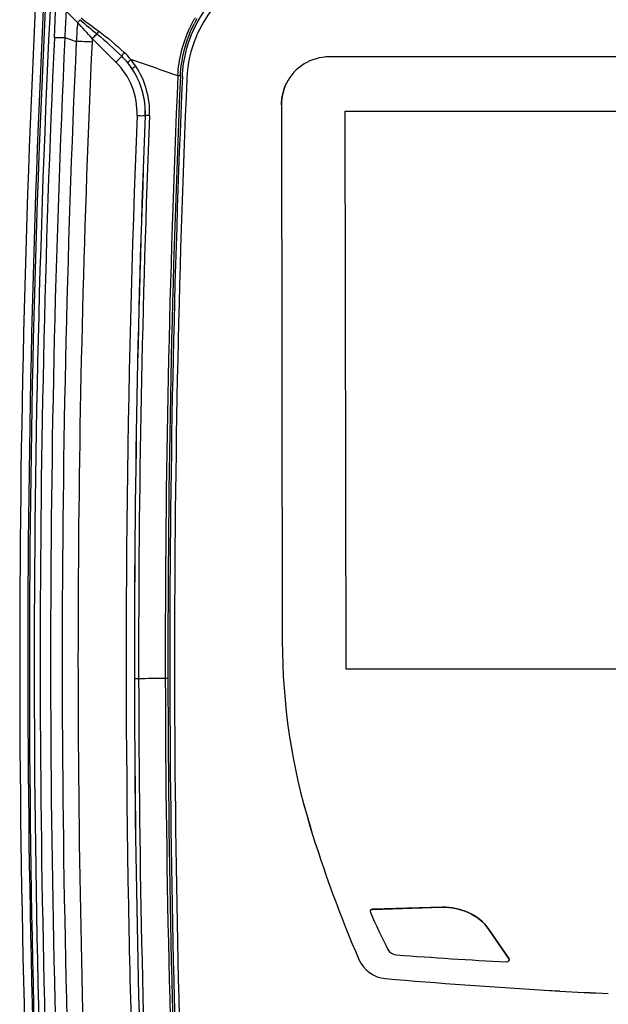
# Model space of a CAD drawing. Header units: millimetres. Extents: x 0 to 1660, y 0 to 1166.
# Tile 7 of 94: x 267 to 304, y 604 to 666. Entities that reach past the tile are written whole.
import ezdxf

# ---------------------------------------------------------------- set-up
doc = ezdxf.new("R2010")
doc.units = ezdxf.units.MM
doc.header["$LTSCALE"] = 65.395
doc.layers.get('0').update_dxf_attribs({"linetype": 'CONTINUOUS'})
doc.layers.add('SUPERFICI', color=7, linetype='CONTINUOUS')

msp = doc.modelspace()

# ---------------------------------------------------------------- linework, layer by layer
at = {"color": 9, "linetype": 'Continuous'}
for p, q in [((269.003, 664.602), (269.08, 666.252)), ((270.454, 665.554), (269.734, 666.266)), ((278.04, 665.718), (278.02, 665.679)), ((269.654, 664.615), (270.375, 664.374)), ((283.214, 660.409), (283.213, 660.407)), ((274.692, 659.715), (274.697, 659.724)), ((283.267, 626.816), (283.266, 626.815)), ((285.005, 615.229), (285.004, 615.227)), ((293.269, 610.157), (293.268, 610.156)), ((296.206, 608.77), (296.205, 608.768)), ((288.064, 606.892), (288.064, 606.891)), ((289.732, 605.691), (289.731, 605.689))]:
    msp.add_line(p, q, dxfattribs=at)
at = {"color": 7, "linetype": 'Continuous'}
for p, q in [((277.843, 665.353), (278.04, 665.718)), ((358.18, 663.405), (286.208, 663.404)), ((277.294, 662.066), (277.293, 662.041)), ((283.529, 661.749), (283.528, 661.747)), ((283.213, 660.407), (283.266, 626.815)), ((283.214, 660.409), (283.267, 626.816)), ((287.21, 660.002), (357.182, 660.003)), ((287.213, 660.009), (357.186, 660.01)), ((287.268, 625.064), (287.213, 660.009)), ((357.241, 625.065), (287.268, 625.064)), ((288.791, 609.968), (288.791, 609.966)), ((288.916, 610.026), (293.268, 610.156)), ((288.917, 610.028), (288.916, 610.026)), ((293.269, 610.157), (288.917, 610.028)), ((296.205, 608.768), (297.442, 606.941)), ((297.443, 606.942), (296.206, 608.77)), ((297.443, 606.942), (297.442, 606.941)), ((297.443, 606.803), (297.442, 606.801)), ((299.677, 604.968), (300.635, 604.913)), ((299.677, 604.967), (300.635, 604.911))]:
    msp.add_line(p, q, dxfattribs=at)
at = {"color": 9, "linetype": 'Continuous'}
for centre, radius, start, end in [((1125.111, 625.74), 858.277, 176.991139, 183.187324), ((1120.041, 625.226), 852.602, 176.974854, 183.172724), ((392.739, 658.948), 123.217, 176.59542, 177.36399), ((283.84, 662.316), 6.989, 149.62635, 152.55265), ((284.315, 662.07), 7.524, 152.55416, 155.4175), ((283.977, 662.332), 6.97, 150.29199, 153.21005), ((1117.747, 625.729), 848.982, 177.374718, 182.805142), ((1119.722, 625.69), 851.608, 177.381094, 182.798766), ((270.092, 660.172), 4.526, 39.18165, 46.28613), ((270.264, 660.324), 4.572, 39.54673, 47.02421), ((269.966, 660.069), 4.688, 33.31621, 39.1885), ((123.218, 222.74), 465.519, 70.74507, 71.12838), ((270.079, 660.159), 4.819, 33.59544, 39.66059), ((269.752, 659.94), 5.213, 357.68629, 33.61447), ((269.703, 659.915), 4.993, 357.70772, 33.13621), ((269.764, 659.925), 4.937, 357.66769, 33.42402), ((1119.381, 625.801), 843.435, 177.525384, 180.089982), ((1119.712, 625.795), 843.602, 177.525883, 180.089488), ((275.728, 635.987), 26.25, 87.45001, 87.80599), ((1119.71, 625.775), 845.695, 177.699382, 180.089909), ((1113.879, 625.802), 839.602, 177.684093, 180.091239), ((1119.945, 625.779), 845.93, 180.090118, 182.480132), ((1104.113, 625.568), 829.835, 180.076205, 182.511842), ((280.764, -169.128), 793.62, 90.347707, 90.468075), ((276.091, 597.672), 26.805, 89.95899, 90.30642), ((1137.589, 626.233), 861.643, 180.116803, 182.627372), ((1120.387, 625.821), 844.278, 180.091235, 182.652958)]:
    msp.add_arc(centre, radius, start, end, dxfattribs=at)
at = {"color": 7, "linetype": 'Continuous'}
for centre, radius, start, end in [((1124.894, 625.71), 857.555, 176.99119, 183.187063), ((1119.483, 625.231), 851.741, 176.973311, 183.175291), ((284.868, 661.736), 7.583, 92.49806, 153.43726), ((284.919, 661.731), 7.632, 157.37395, 177.48186), ((284.854, 661.747), 7.566, 153.45923, 157.29463), ((286.207, 660.41), 2.994, 89.9698, 153.42067), ((1119.682, 625.801), 843.453, 177.527962, 180.089954), ((283.991, 661.881), 6.984, 177.35492, 177.53637), ((1128.612, 625.799), 852.09, 177.562349, 182.619232), ((323.195, 626.88), 39.929, 180.09376, 196.96795), ((323.185, 626.88), 39.918, 180.09149, 196.97021), ((1138.231, 626.242), 862.003, 180.11732, 182.624333), ((361.518, 638.576), 79.997, 196.97005, 203.33333), ((361.519, 638.578), 79.997, 196.97005, 203.33333), ((337.969, 631.636), 53.801, 203.90113, 206.65294), ((289.903, 607.686), 2.003, 203.35251, 265.09794), ((289.903, 607.685), 2.003, 203.35251, 265.09794), ((316.644, 963.214), 357.006, 265.78828, 266.89279), ((322.289, 985.175), 380.88, 265.0964, 266.59644), ((322.29, 985.176), 380.88, 265.0964, 266.59637), ((322.288, 985.145), 380.849, 266.74071, 267.19878), ((322.287, 985.144), 380.849, 266.74078, 267.19885)]:
    msp.add_arc(centre, radius, start, end, dxfattribs=at)
for points, knots in [([(278.04, 665.718), (278.38, 666.308), (279.215, 667.406), (280.314, 668.242), (280.903, 668.583)], [0, 0, 0, 0, 0.499923, 1, 1, 1, 1]), ([(277.015, 662.203), (277.028, 662.491), (277.146, 663.576), (277.485, 664.636), (277.843, 665.353)], [0, 0, 0, 0, 0.264753, 1, 1, 1, 1]), ([(293.268, 610.156), (293.825, 610.172), (294.958, 609.954), (295.892, 609.231), (296.205, 608.768)], [0, 0, 0, 0, 0.498854, 1, 1, 1, 1]), ([(296.206, 608.77), (295.893, 609.233), (294.959, 609.955), (293.826, 610.174), (293.269, 610.157)], [0, 0, 0, 0, 0.501146, 1, 1, 1, 1])]:
    msp.add_open_spline(points, degree=3, knots=knots, dxfattribs=at)
at = {"color": 9, "linetype": 'Continuous'}
for points, knots in [([(270.454, 665.554), (270.496, 665.597), (270.549, 665.656), (270.599, 665.717), (270.61, 665.732)], [0, 0, 0, 0, 0.767315, 1, 1, 1, 1]), ([(269.003, 664.602), (269.007, 664.607), (269.029, 664.61), (269.091, 664.62), (269.222, 664.622), (269.419, 664.622), (269.571, 664.618), (269.654, 664.615)], [0, 0, 0, 0, 0.028428, 0.088878, 0.301529, 0.617288, 1, 1, 1, 1]), ([(271.375, 664.553), (271.402, 664.58), (271.499, 664.678), (271.595, 664.776), (271.663, 664.847)], [0, 0, 0, 0, 0.280914, 1, 1, 1, 1]), ([(271.771, 665.029), (271.76, 665.013), (271.72, 664.954), (271.684, 664.894), (271.663, 664.847)], [0, 0, 0, 0, 0.280471, 1, 1, 1, 1]), ([(272.86, 663.072), (272.901, 663.113), (273.021, 663.236), (273.146, 663.356), (273.22, 663.443)], [0, 0, 0, 0, 0.335411, 1, 1, 1, 1]), ([(273.38, 663.669), (273.341, 663.626), (273.285, 663.555), (273.225, 663.477), (273.22, 663.443)], [0, 0, 0, 0, 0.632849, 1, 1, 1, 1]), ([(273.789, 663.235), (273.742, 663.196), (273.679, 663.14), (273.621, 663.07), (273.601, 663.042), (273.6, 663.031)], [0, 0, 0, 0, 0.659497, 0.88165, 1, 1, 1, 1]), ([(274.093, 662.826), (274.065, 662.807), (274.014, 662.77), (273.946, 662.717), (273.907, 662.679), (273.883, 662.653), (273.884, 662.644)], [0, 0, 0, 0, 0.369088, 0.682002, 0.899129, 1, 1, 1, 1]), ([(274.961, 659.729), (274.927, 659.731), (274.866, 659.731), (274.782, 659.734), (274.734, 659.726), (274.7, 659.73), (274.697, 659.724)], [0, 0, 0, 0, 0.383012, 0.702, 0.91571, 1, 1, 1, 1]), ([(274.281, 624.465), (274.247, 624.464), (274.186, 624.463), (274.101, 624.462), (274.053, 624.452), (274.019, 624.455), (274.016, 624.448)], [0, 0, 0, 0, 0.382356, 0.701153, 0.915129, 1, 1, 1, 1])]:
    msp.add_open_spline(points, degree=3, knots=knots, dxfattribs=at)
for points in [[(270.61, 665.732), (270.951, 665.425), (271.31, 665.139), (271.663, 664.847)], [(270.69, 665.84), (271.034, 665.549), (271.407, 665.294), (271.771, 665.029)], [(276.896, 662.211), (276.944, 663.335), (277.248, 664.47), (277.755, 665.474)], [(271.663, 664.847), (272.203, 664.404), (272.715, 663.926), (273.22, 663.443)], [(271.771, 665.029), (272.34, 664.617), (272.866, 664.148), (273.38, 663.669)], [(276.733, 662.218), (276.784, 663.241), (277.046, 664.269), (277.472, 665.2)]]:
    msp.add_open_spline(points, degree=3, dxfattribs=at)
at = {"color": 7, "linetype": 'Continuous'}
for points in [[(283.213, 660.407), (283.213, 660.866), (283.324, 661.337), (283.529, 661.748)], [(283.53, 661.75), (283.324, 661.339), (283.214, 660.868), (283.214, 660.409)], [(288.791, 609.968), (288.767, 609.932), (288.763, 609.877), (288.782, 609.838)], [(288.917, 610.028), (288.87, 610.027), (288.82, 610.004), (288.791, 609.968)], [(288.791, 609.966), (288.819, 610.003), (288.87, 610.026), (288.916, 610.026)], [(289.885, 607.501), (289.98, 607.313), (290.215, 607.186), (290.425, 607.172)], [(297.293, 606.733), (297.348, 606.732), (297.412, 606.757), (297.443, 606.803)], [(297.442, 606.941), (297.47, 606.903), (297.469, 606.839), (297.442, 606.801)], [(297.443, 606.803), (297.47, 606.84), (297.471, 606.905), (297.443, 606.942)]]:
    msp.add_open_spline(points, degree=3, dxfattribs=at)
at = {"layer": 'SUPERFICI', "color": 9, "linetype": 'Continuous'}
msp.add_line((272.86, 663.072), (271.375, 664.553), dxfattribs=at)
for centre, radius, start, end in [((309.451, 662.362), 39.127, 175.32162, 177.05343), ((161.66, 564.532), 148.464, 42.35379, 42.87861), ((1116.272, 625.734), 846.78, 177.38457, 182.79529), ((267.285, 577.943), 86.486, 87.29661, 87.95232), ((1116.132, 625.738), 845.649, 177.384149, 181.920109), ((329.092, 661.693), 57.788, 177.16294, 177.38155), ((269.686, 659.887), 4.497, 357.71758, 45.09621), ((1119.852, 625.737), 846.355, 177.699696, 181.155399), ((1120.095, 625.766), 846.084, 177.700429, 182.47943), ((1119.877, 625.743), 846.38, 181.15574, 182.480287)]:
    msp.add_arc(centre, radius, start, end, dxfattribs=at)
msp.add_open_spline([(274.692, 659.715), (274.69, 659.711), (274.672, 659.709), (274.644, 659.704), (274.595, 659.703), (274.503, 659.7), (274.362, 659.701), (274.243, 659.705), (274.179, 659.708)], degree=3, knots=[0, 0, 0, 0, 0.025885, 0.08664, 0.181217, 0.305926, 0.626523, 1, 1, 1, 1], dxfattribs=at)

doc.saveas('drawing.dxf')
